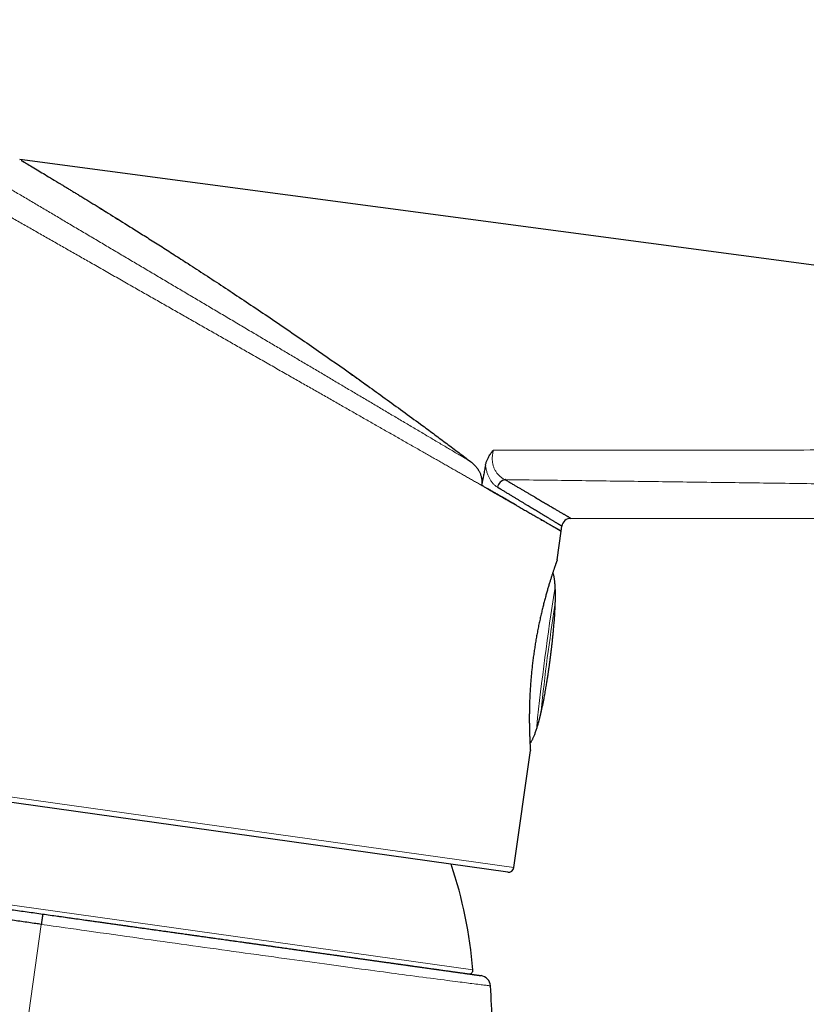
# Model space of a CAD drawing. Header units: millimetres. Extents: x 8 to 549, y 12 to 450.
# Tile 164 of 172: x 446 to 489, y 396 to 450. Entities that reach past the tile are written whole.
import ezdxf

# ---------------------------------------------------------------- set-up
doc = ezdxf.new("R2010")
doc.units = ezdxf.units.MM

msp = doc.modelspace()

# ---------------------------------------------------------------- linework, layer by layer
at = {"color": 7, "linetype": 'Continuous', "lineweight": 30}
for p, q in [((445.986, 442.483), (446.009, 442.469)), ((534.841, 430.645), (445.986, 442.483)), ((446.009, 442.469), (446.009, 442.47)), ((472.64, 424.914), (472.471, 425.014)), ((471.449, 424.557), (471.449, 424.556)), ((476.065, 422.901), (531.788, 422.925)), ((475.533, 422.201), (475.571, 422.471)), ((475.313, 420.632), (475.533, 422.201)), ((472.615, 403.592), (423.101, 410.551)), ((472.954, 403.847), (473.851, 410.235)), ((471.673, 397.393), (471.673, 397.393))]:
    msp.add_line(p, q, dxfattribs=at)
at = {"color": 252, "linetype": 'Continuous', "lineweight": 0}
for p, q in [((422.846, 410.89), (472.954, 403.847)), ((423.884, 404.843), (470.716, 398.261))]:
    msp.add_line(p, q, dxfattribs=at)
at = {"color": 252, "linetype": 'Continuous', "lineweight": 0, "flags": 128}
for points in [[(447.164, 400.75), (445.481, 388.76), (443.648, 375.712)], [(471.673, 397.393), (471.673, 397.393), (471.668, 397.393), (471.659, 397.394), (471.643, 397.396), (471.622, 397.399), (471.596, 397.402), (471.565, 397.406), (471.528, 397.411), (471.486, 397.416), (471.433, 397.423), (471.374, 397.43), (471.309, 397.438), (471.236, 397.447), (471.158, 397.457), (471.072, 397.468), (470.98, 397.48), (470.882, 397.492), (470.777, 397.505), (470.665, 397.52), (470.568, 397.532), (470.466, 397.545), (470.36, 397.558), (470.25, 397.572), (470.135, 397.587), (470.016, 397.602), (469.884, 397.619), (469.747, 397.637), (469.606, 397.655), (469.459, 397.674), (469.308, 397.694), (469.152, 397.714), (468.971, 397.737), (468.785, 397.762), (468.592, 397.787), (468.394, 397.812), (468.19, 397.839), (467.98, 397.867), (467.763, 397.895), (467.541, 397.925), (467.314, 397.955), (467.081, 397.985), (466.883, 398.012), (466.682, 398.038), (466.478, 398.066), (466.269, 398.093), (466.057, 398.122), (465.842, 398.151), (465.608, 398.182), (465.369, 398.214), (465.127, 398.247), (464.881, 398.28), (464.631, 398.314), (464.377, 398.348), (464.134, 398.381), (463.888, 398.414), (463.639, 398.448), (463.387, 398.482), (463.131, 398.517), (462.872, 398.553), (462.611, 398.588), (462.347, 398.624), (462.08, 398.661), (461.81, 398.698), (461.537, 398.735), (461.261, 398.773), (460.983, 398.812), (460.702, 398.85), (460.419, 398.889), (460.133, 398.929), (459.844, 398.969), (459.553, 399.009), (459.239, 399.053), (458.923, 399.097), (458.604, 399.141), (458.282, 399.186), (457.957, 399.231), (457.63, 399.276), (457.322, 399.319), (457.011, 399.363), (456.699, 399.406), (456.384, 399.45), (456.068, 399.495), (455.75, 399.539), (455.43, 399.584), (455.11, 399.629), (454.787, 399.674), (454.463, 399.72), (454.137, 399.765), (453.81, 399.811), (453.482, 399.857), (453.153, 399.904), (452.822, 399.95), (452.49, 399.997), (452.158, 400.044), (451.824, 400.091), (451.465, 400.142), (451.106, 400.192), (450.745, 400.243), (450.383, 400.294), (450.021, 400.346), (449.657, 400.397), (449.362, 400.439), (449.066, 400.481), (448.77, 400.523), (448.474, 400.564), (448.147, 400.611), (447.819, 400.657), (447.492, 400.704), (447.164, 400.75), (447.164, 400.75), (447.164, 400.75)]]:
    msp.add_lwpolyline(points, dxfattribs=at)
at = {"color": 7, "linetype": 'Continuous', "lineweight": 30}
for centre, radius, start, end in [((472.594, 424.467), 0.56, 102.7021, 166.3082), ((476.066, 422.401), 0.5, 90.0644, 171.9827), ((446.002, 396.193), 24.8, 4.7823, 18.4092), ((472.656, 403.889), 0.3, 262, 352), ((470.517, 398.244), 0.2, 262, 4.7823), ((471.074, 397.358), 0.6, 3.3279, 82.009)]:
    msp.add_arc(centre, radius, start, end, dxfattribs=at)
at = {"color": 252, "linetype": 'Continuous', "lineweight": 0}
for centre, radius, start, end in [((633.774, 394.41), 160.496, 171.17056, 173.86912), ((596.569, 399.291), 122.838, 171.16374, 173.87594)]:
    msp.add_arc(centre, radius, start, end, dxfattribs=at)
for points, knots in [([(429.876, 450.107), (429.876, 450.108), (429.875, 450.108), (429.879, 450.106), (429.888, 450.1), (429.904, 450.091), (429.927, 450.077), (429.955, 450.06), (429.99, 450.04), (430.031, 450.016), (430.078, 449.988), (430.131, 449.956), (430.191, 449.921), (430.256, 449.882), (430.326, 449.841), (430.4, 449.797), (430.48, 449.75), (430.566, 449.699), (430.657, 449.645), (430.754, 449.587), (430.857, 449.526), (430.965, 449.462), (431.079, 449.395), (431.199, 449.324), (431.326, 449.249), (431.46, 449.169), (431.599, 449.087), (431.744, 449.001), (431.894, 448.912), (432.051, 448.819), (432.213, 448.723), (432.38, 448.624), (432.553, 448.522), (432.728, 448.418), (432.906, 448.313), (433.085, 448.207), (433.269, 448.098), (433.458, 447.986), (433.651, 447.872), (433.85, 447.754), (434.052, 447.634), (434.26, 447.511), (434.471, 447.386), (434.689, 447.257), (434.912, 447.125), (435.142, 446.989), (435.376, 446.85), (435.614, 446.709), (435.856, 446.566), (436.103, 446.42), (436.354, 446.271), (436.61, 446.12), (436.868, 445.966), (437.117, 445.819), (437.355, 445.678), (437.581, 445.544), (437.81, 445.409), (438.041, 445.272), (438.275, 445.134), (438.511, 444.994), (438.749, 444.853), (438.989, 444.711), (439.231, 444.567), (439.476, 444.422), (439.723, 444.276), (439.971, 444.129), (440.222, 443.981), (440.474, 443.831), (440.728, 443.681), (440.985, 443.529), (441.243, 443.376), (441.508, 443.219), (441.781, 443.058), (442.06, 442.892), (442.342, 442.725), (442.625, 442.558), (442.91, 442.389), (443.198, 442.218), (443.489, 442.046), (443.782, 441.873), (444.077, 441.698), (444.373, 441.522), (444.671, 441.346), (444.97, 441.169), (445.27, 440.991), (445.572, 440.813), (445.874, 440.633), (446.178, 440.453), (446.483, 440.273), (446.789, 440.092), (447.096, 439.91), (447.404, 439.728), (447.712, 439.545), (448.022, 439.362), (448.332, 439.178), (448.65, 438.99), (448.975, 438.797), (449.307, 438.6), (449.64, 438.403), (449.974, 438.206), (450.309, 438.008), (450.642, 437.81), (450.975, 437.613), (451.307, 437.416), (451.64, 437.219), (451.973, 437.022), (452.306, 436.825), (452.639, 436.628), (452.971, 436.431), (453.304, 436.234), (453.636, 436.037), (453.969, 435.84), (454.301, 435.643), (454.633, 435.447), (454.964, 435.251), (455.295, 435.055), (455.625, 434.859), (455.955, 434.664), (456.285, 434.469), (456.621, 434.27), (456.964, 434.067), (457.313, 433.86), (457.662, 433.654), (458.009, 433.448), (458.356, 433.242), (458.695, 433.042), (459.026, 432.846), (459.35, 432.654), (459.672, 432.463), (459.993, 432.273), (460.313, 432.084), (460.631, 431.895), (460.948, 431.708), (461.262, 431.522), (461.575, 431.336), (461.886, 431.152), (462.196, 430.969), (462.504, 430.787), (462.809, 430.606), (463.112, 430.426), (463.413, 430.248), (463.712, 430.071), (464.009, 429.895), (464.311, 429.716), (464.618, 429.535), (464.929, 429.35), (465.237, 429.168), (465.543, 428.987), (465.846, 428.808), (466.148, 428.628), (466.451, 428.449), (466.753, 428.271), (467.051, 428.094), (467.345, 427.92), (467.637, 427.747), (467.924, 427.577), (468.207, 427.409), (468.488, 427.243), (468.766, 427.078), (469.041, 426.916), (469.311, 426.755), (469.577, 426.598), (469.838, 426.443), (470.095, 426.292), (470.346, 426.143), (470.509, 426.046), (470.591, 425.998)], [0, 0, 0, 0, 0.001523, 0.007087, 0.013382, 0.019677, 0.025973, 0.032269, 0.038563, 0.044908, 0.051254, 0.057601, 0.063947, 0.070292, 0.076392, 0.082493, 0.088595, 0.094696, 0.100796, 0.106941, 0.113087, 0.119234, 0.12538, 0.131525, 0.137855, 0.144187, 0.15052, 0.156852, 0.163182, 0.169561, 0.17594, 0.18232, 0.1887, 0.195078, 0.201178, 0.207279, 0.21338, 0.219481, 0.225581, 0.23172, 0.237861, 0.244002, 0.250142, 0.256282, 0.262584, 0.268888, 0.275192, 0.281496, 0.287799, 0.294142, 0.300487, 0.306832, 0.313176, 0.31952, 0.324861, 0.330203, 0.335544, 0.340893, 0.346243, 0.351593, 0.356934, 0.362276, 0.367617, 0.372966, 0.378316, 0.383665, 0.389006, 0.394347, 0.399689, 0.405037, 0.410387, 0.415736, 0.421413, 0.427091, 0.432768, 0.438455, 0.444141, 0.449828, 0.455575, 0.461322, 0.467069, 0.472825, 0.478582, 0.484338, 0.490085, 0.495832, 0.501579, 0.507335, 0.513092, 0.518847, 0.524594, 0.530342, 0.536089, 0.541844, 0.5476, 0.553356, 0.559477, 0.565598, 0.571718, 0.577849, 0.583981, 0.590112, 0.596181, 0.60225, 0.608319, 0.614398, 0.620477, 0.626556, 0.632625, 0.638694, 0.644763, 0.650842, 0.656921, 0.663, 0.669069, 0.675138, 0.681207, 0.687286, 0.693365, 0.699444, 0.705939, 0.712434, 0.718929, 0.725436, 0.731944, 0.738451, 0.744593, 0.750734, 0.756876, 0.763028, 0.76918, 0.775332, 0.781474, 0.787615, 0.793757, 0.799909, 0.806062, 0.812215, 0.818356, 0.824498, 0.830639, 0.836792, 0.842945, 0.849098, 0.855715, 0.862333, 0.86895, 0.875582, 0.882215, 0.888847, 0.895695, 0.902544, 0.909392, 0.91624, 0.923119, 0.929999, 0.936879, 0.943758, 0.95077, 0.957783, 0.964795, 0.971807, 0.978855, 0.985903, 0.992952, 1, 1, 1, 1]), ([(472.13, 424.166), (472.073, 424.198), (471.954, 424.266), (471.768, 424.371), (471.574, 424.482), (471.374, 424.596), (471.171, 424.712), (470.963, 424.83), (470.75, 424.951), (470.533, 425.075), (470.312, 425.201), (470.086, 425.33), (469.857, 425.46), (469.623, 425.593), (469.387, 425.728), (469.149, 425.863), (468.91, 426), (468.666, 426.139), (468.419, 426.279), (468.169, 426.422), (467.907, 426.571), (467.634, 426.726), (467.349, 426.889), (467.06, 427.053), (466.767, 427.22), (466.471, 427.389), (466.176, 427.557), (465.882, 427.724), (465.589, 427.891), (465.294, 428.059), (464.995, 428.229), (464.694, 428.401), (464.39, 428.574), (464.084, 428.748), (463.775, 428.924), (463.464, 429.101), (463.15, 429.28), (462.834, 429.46), (462.516, 429.641), (462.195, 429.824), (461.873, 430.007), (461.549, 430.192), (461.222, 430.378), (460.894, 430.565), (460.555, 430.758), (460.205, 430.957), (459.845, 431.163), (459.483, 431.369), (459.118, 431.576), (458.752, 431.785), (458.395, 431.988), (458.047, 432.186), (457.709, 432.379), (457.37, 432.572), (457.029, 432.766), (456.688, 432.961), (456.345, 433.156), (456.002, 433.351), (455.659, 433.547), (455.314, 433.743), (454.969, 433.939), (454.623, 434.137), (454.276, 434.334), (453.929, 434.531), (453.583, 434.729), (453.235, 434.927), (452.887, 435.125), (452.539, 435.323), (452.183, 435.526), (451.818, 435.734), (451.445, 435.946), (451.072, 436.158), (450.699, 436.371), (450.326, 436.583), (449.968, 436.787), (449.625, 436.982), (449.297, 437.169), (448.969, 437.356), (448.642, 437.542), (448.315, 437.729), (447.988, 437.915), (447.663, 438.1), (447.338, 438.285), (447.014, 438.469), (446.69, 438.654), (446.368, 438.837), (446.046, 439.02), (445.726, 439.203), (445.406, 439.385), (445.088, 439.566), (444.771, 439.747), (444.455, 439.927), (444.133, 440.11), (443.806, 440.296), (443.475, 440.485), (443.144, 440.673), (442.816, 440.86), (442.489, 441.046), (442.177, 441.223), (441.881, 441.392), (441.6, 441.552), (441.321, 441.711), (441.043, 441.869), (440.767, 442.026), (440.493, 442.183), (440.22, 442.338), (439.949, 442.492), (439.681, 442.645), (439.413, 442.797), (439.148, 442.948), (438.885, 443.098), (438.624, 443.247), (438.365, 443.394), (438.109, 443.54), (437.854, 443.685), (437.602, 443.829), (437.346, 443.974), (437.089, 444.121), (436.829, 444.269), (436.572, 444.415), (436.317, 444.56), (436.066, 444.703), (435.81, 444.849), (435.552, 444.996), (435.291, 445.144), (435.034, 445.291), (434.78, 445.435), (434.53, 445.578), (434.283, 445.718), (434.039, 445.857), (433.799, 445.994), (433.564, 446.128), (433.331, 446.26), (433.1, 446.392), (432.872, 446.522), (432.648, 446.649), (432.43, 446.773), (432.215, 446.896), (432.005, 447.015), (431.799, 447.132), (431.599, 447.246), (431.404, 447.358), (431.216, 447.465), (431.035, 447.567), (430.862, 447.666), (430.693, 447.762), (430.53, 447.855), (430.372, 447.945), (430.218, 448.033), (430.07, 448.117), (429.926, 448.199), (429.789, 448.277), (429.655, 448.353), (429.526, 448.426), (429.402, 448.497), (429.284, 448.565), (429.171, 448.628), (429.065, 448.689), (428.965, 448.746), (428.87, 448.8), (428.782, 448.85), (428.7, 448.897), (428.625, 448.94), (428.556, 448.979), (428.495, 449.014), (428.439, 449.046), (428.39, 449.074), (428.347, 449.098), (428.31, 449.119), (428.28, 449.136), (428.256, 449.149), (428.239, 449.159), (428.229, 449.165), (428.225, 449.167), (428.226, 449.167), (428.226, 449.167)], [0, 0, 0, 0, 0.005214, 0.010884, 0.016555, 0.022225, 0.027907, 0.03359, 0.039273, 0.044991, 0.05071, 0.056429, 0.06216, 0.067891, 0.073622, 0.079243, 0.084865, 0.090487, 0.096119, 0.101752, 0.107384, 0.113548, 0.119712, 0.125876, 0.132054, 0.138232, 0.14441, 0.150311, 0.156212, 0.162112, 0.168025, 0.173937, 0.179849, 0.18575, 0.191651, 0.197551, 0.203463, 0.209375, 0.215287, 0.221187, 0.227088, 0.232989, 0.2389, 0.244812, 0.250723, 0.2571, 0.263478, 0.269855, 0.276245, 0.282636, 0.289026, 0.294854, 0.300683, 0.306511, 0.312349, 0.318187, 0.324025, 0.329853, 0.335682, 0.34151, 0.347348, 0.353186, 0.359024, 0.364852, 0.37068, 0.376508, 0.382346, 0.388184, 0.394022, 0.400267, 0.406512, 0.412757, 0.419014, 0.425272, 0.431529, 0.437052, 0.442575, 0.448098, 0.453629, 0.459161, 0.464692, 0.470215, 0.475738, 0.481261, 0.486792, 0.492324, 0.497856, 0.503379, 0.508902, 0.514425, 0.519956, 0.525488, 0.53102, 0.536899, 0.542778, 0.548657, 0.554547, 0.560437, 0.566327, 0.571468, 0.576609, 0.58175, 0.586898, 0.592047, 0.597195, 0.602336, 0.607477, 0.612618, 0.617767, 0.622916, 0.628064, 0.633205, 0.638347, 0.643488, 0.648636, 0.653785, 0.658934, 0.66439, 0.669845, 0.675301, 0.680765, 0.686231, 0.691696, 0.697579, 0.703464, 0.709349, 0.715234, 0.721117, 0.727036, 0.732956, 0.738877, 0.744797, 0.750716, 0.756786, 0.762857, 0.768928, 0.774999, 0.781069, 0.78718, 0.793293, 0.799406, 0.805519, 0.81163, 0.817524, 0.823418, 0.829313, 0.835208, 0.841102, 0.847036, 0.852971, 0.858906, 0.864842, 0.870776, 0.876883, 0.882991, 0.8891, 0.895209, 0.901316, 0.90747, 0.913626, 0.919783, 0.925939, 0.932094, 0.938174, 0.944257, 0.950339, 0.956421, 0.962502, 0.968631, 0.974762, 0.980893, 0.987024, 0.993153, 0.999097, 1, 1, 1, 1]), ([(471.844, 426.63), (471.838, 426.608), (471.825, 426.564), (471.808, 426.497), (471.793, 426.422), (471.78, 426.339), (471.772, 426.248), (471.77, 426.157), (471.772, 426.077), (471.779, 426), (471.79, 425.927), (471.806, 425.848), (471.826, 425.771), (471.85, 425.698), (471.879, 425.623), (471.915, 425.547), (471.957, 425.472), (472.003, 425.402), (472.053, 425.336), (472.105, 425.276), (472.161, 425.22), (472.22, 425.168), (472.28, 425.122), (472.342, 425.08), (472.406, 425.044), (472.449, 425.024), (472.471, 425.014)], [0, 0, 0, 0, 0.030556, 0.061139, 0.091692, 0.1322, 0.172864, 0.213524, 0.254029, 0.281753, 0.320032, 0.358463, 0.396969, 0.435447, 0.473766, 0.520404, 0.567195, 0.614074, 0.660935, 0.707631, 0.756233, 0.804954, 0.853758, 0.902585, 0.951362, 1, 1, 1, 1]), ([(471.844, 426.63), (473.077, 426.628), (475.542, 426.625), (479.24, 426.623), (482.938, 426.624), (486.349, 426.626), (489.474, 426.631), (492.313, 426.636), (495.152, 426.642), (497.99, 426.65), (500.829, 426.658), (503.667, 426.667), (506.505, 426.677), (509.238, 426.686), (511.866, 426.695), (514.389, 426.704), (516.702, 426.711), (518.804, 426.716), (520.696, 426.721), (522.587, 426.724), (524.477, 426.726), (526.368, 426.728), (528.258, 426.727), (530.148, 426.726), (531.408, 426.723), (532.037, 426.722)], [0, 0, 0, 0, 0.061369, 0.122737, 0.184106, 0.245475, 0.292605, 0.339735, 0.386865, 0.433995, 0.481128, 0.528261, 0.575394, 0.622527, 0.664461, 0.706396, 0.74833, 0.779783, 0.811236, 0.842686, 0.874135, 0.905601, 0.937068, 0.968534, 1, 1, 1, 1]), ([(472.05, 424.6), (472.029, 424.613), (471.988, 424.64), (471.927, 424.688), (471.867, 424.742), (471.809, 424.804), (471.752, 424.872), (471.702, 424.943), (471.657, 425.014), (471.617, 425.085), (471.58, 425.16), (471.544, 425.24), (471.512, 425.325), (471.482, 425.414), (471.457, 425.505), (471.435, 425.6), (471.416, 425.698), (471.407, 425.766), (471.402, 425.8)], [0, 0, 0, 0, 0.0690555, 0.1381563, 0.2072071, 0.2781638, 0.3491769, 0.420125, 0.477517, 0.5349448, 0.5923315, 0.6512775, 0.7102701, 0.7692087, 0.8264516, 0.8836926, 0.9418472, 1, 1, 1, 1]), ([(531.941, 424.131), (531.312, 424.143), (530.053, 424.167), (528.166, 424.202), (526.277, 424.236), (524.388, 424.269), (522.499, 424.302), (520.61, 424.334), (518.72, 424.365), (516.62, 424.399), (514.309, 424.435), (511.788, 424.474), (509.161, 424.513), (506.43, 424.553), (503.593, 424.594), (500.757, 424.634), (497.605, 424.678), (494.138, 424.726), (490.355, 424.777), (486.658, 424.827), (483.047, 424.875), (479.521, 424.921), (475.996, 424.967), (473.646, 424.998), (472.471, 425.014)], [0, 0, 0, 0, 0.0317921, 0.0635843, 0.0953766, 0.1271687, 0.1589637, 0.1907587, 0.2225471, 0.2543355, 0.2967434, 0.3391513, 0.3815592, 0.4292432, 0.4769272, 0.5246113, 0.5722953, 0.6358759, 0.6994566, 0.7630372, 0.8222778, 0.8815184, 0.9407592, 1, 1, 1, 1]), ([(475.18, 419.045), (475.181, 419.048), (475.182, 419.054), (475.185, 419.057), (475.188, 419.055), (475.19, 419.046), (475.193, 419.032), (475.196, 419.013), (475.198, 418.989), (475.201, 418.96), (475.203, 418.927), (475.205, 418.889), (475.207, 418.847), (475.208, 418.803), (475.209, 418.755), (475.21, 418.706), (475.21, 418.655), (475.21, 418.604), (475.21, 418.552), (475.209, 418.501), (475.208, 418.452), (475.206, 418.404), (475.204, 418.359), (475.203, 418.318), (475.2, 418.28), (475.198, 418.246), (475.196, 418.216), (475.194, 418.192), (475.192, 418.173), (475.19, 418.164), (475.189, 418.16)], [0, 0, 0, 0, 0.035265, 0.070644, 0.10591, 0.141164, 0.17653, 0.211786, 0.247274, 0.282873, 0.318362, 0.354271, 0.390294, 0.426204, 0.462397, 0.498706, 0.534899, 0.571132, 0.607481, 0.643713, 0.679784, 0.715971, 0.752041, 0.78786, 0.823795, 0.859613, 0.895195, 0.930891, 0.966473, 1, 1, 1, 1]), ([(474.433, 412.395), (474.432, 412.391), (474.431, 412.381), (474.428, 412.359), (474.424, 412.334), (474.418, 412.303), (474.411, 412.269), (474.403, 412.231), (474.394, 412.189), (474.384, 412.145), (474.374, 412.099), (474.362, 412.051), (474.35, 412.002), (474.337, 411.953), (474.324, 411.904), (474.311, 411.855), (474.298, 411.808), (474.285, 411.763), (474.272, 411.721), (474.259, 411.682), (474.248, 411.646), (474.237, 411.615), (474.227, 411.589), (474.218, 411.567), (474.21, 411.551), (474.204, 411.54), (474.2, 411.534), (474.197, 411.534), (474.196, 411.539), (474.196, 411.547), (474.196, 411.551)], [0, 0, 0, 0, 0.035427, 0.070967, 0.106394, 0.141817, 0.177353, 0.212776, 0.248284, 0.283905, 0.319414, 0.35513, 0.390959, 0.426677, 0.462647, 0.49873, 0.534701, 0.570884, 0.607181, 0.643364, 0.679605, 0.715963, 0.752203, 0.788259, 0.824431, 0.860485, 0.896144, 0.931918, 0.967576, 1, 1, 1, 1])]:
    msp.add_open_spline(points, degree=3, knots=knots, dxfattribs=at)
at = {"color": 7, "linetype": 'Continuous', "lineweight": 30}
for points, knots in [([(446.067, 442.434), (446.078, 442.428), (446.119, 442.403), (446.284, 442.304), (446.562, 442.138), (446.903, 441.933), (447.275, 441.71), (447.661, 441.478), (447.996, 441.276), (448.254, 441.12), (448.417, 441.022), (448.585, 440.92), (448.759, 440.814), (448.939, 440.705), (449.124, 440.592), (449.538, 440.34), (450.217, 439.923), (451.207, 439.311), (452.019, 438.804), (452.61, 438.432), (452.953, 438.215), (453.304, 437.993), (453.662, 437.766), (454.028, 437.532), (454.402, 437.293), (454.784, 437.048), (455.353, 436.68), (456.12, 436.182), (457.093, 435.544), (458.096, 434.88), (459.127, 434.19), (460.187, 433.473), (461.244, 432.75), (462.567, 431.835), (464.162, 430.716), (466.062, 429.357), (467.339, 428.421), (467.984, 427.948)], [0, 0, 0, 0, 0.010698, 0.04027, 0.070155, 0.100733, 0.124233, 0.148454, 0.173518, 0.182169, 0.190932, 0.199812, 0.208811, 0.217934, 0.227183, 0.236563, 0.278947, 0.323453, 0.370287, 0.384558, 0.399051, 0.413768, 0.428715, 0.443895, 0.45931, 0.474964, 0.49086, 0.529107, 0.568245, 0.608309, 0.64933, 0.691338, 0.734362, 0.774784, 0.848077, 0.923117, 1, 1, 1, 1]), ([(446.102, 442.413), (446.102, 442.413), (446.136, 442.393), (446.287, 442.302), (446.561, 442.138), (446.903, 441.933), (447.275, 441.71), (447.661, 441.478), (447.996, 441.276), (448.254, 441.12), (448.417, 441.022), (448.585, 440.92), (448.759, 440.814), (448.939, 440.705), (449.124, 440.592), (449.291, 440.49), (449.401, 440.422), (449.446, 440.395)], [0, 0, 0, 0, 0.002314, 0.129443, 0.257917, 0.389368, 0.490395, 0.594517, 0.702265, 0.739456, 0.777129, 0.815302, 0.85399, 0.893208, 0.932972, 0.973293, 1, 1, 1, 1]), ([(450.082, 440.005), (450.125, 439.979), (450.479, 439.762), (451.21, 439.308), (452.018, 438.804), (452.61, 438.432), (452.953, 438.215), (453.304, 437.993), (453.662, 437.766), (454.028, 437.532), (454.402, 437.293), (454.784, 437.048), (455.353, 436.68), (456.12, 436.182), (457.093, 435.544), (458.096, 434.88), (459.127, 434.19), (460.187, 433.473), (461.245, 432.75), (462.567, 431.834), (463.795, 430.976), (464.678, 430.342), (464.944, 430.152)], [0, 0, 0, 0, 0.009884, 0.083249, 0.16045, 0.183975, 0.207864, 0.232125, 0.256764, 0.281786, 0.307196, 0.333, 0.359204, 0.42225, 0.486766, 0.552807, 0.620426, 0.689673, 0.760593, 0.827226, 0.948042, 1, 1, 1, 1]), ([(467.984, 427.948), (468.093, 427.867), (468.311, 427.706), (468.638, 427.464), (468.964, 427.221), (469.29, 426.978), (469.616, 426.734), (469.941, 426.489), (470.266, 426.244), (470.483, 426.08), (470.591, 425.998)], [0, 0, 0, 0, 0.124958, 0.249916, 0.374891, 0.499867, 0.624892, 0.749917, 0.874959, 1, 1, 1, 1]), ([(467.984, 427.948), (468.093, 427.867), (468.311, 427.706), (468.638, 427.464), (468.964, 427.221), (469.29, 426.978), (469.616, 426.734), (469.941, 426.489), (470.266, 426.244), (470.483, 426.08), (470.591, 425.998)], [0, 0, 0, 0, 0.124958, 0.249916, 0.374891, 0.499867, 0.624892, 0.749917, 0.874959, 1, 1, 1, 1]), ([(471.402, 425.8), (471.408, 425.827), (471.42, 425.881), (471.443, 425.96), (471.47, 426.039), (471.502, 426.116), (471.539, 426.193), (471.583, 426.275), (471.636, 426.361), (471.699, 426.452), (471.766, 426.539), (471.816, 426.598), (471.843, 426.628), (471.844, 426.63)], [0, 0, 0, 0, 0.0866388, 0.1733489, 0.2599966, 0.3489709, 0.4380097, 0.5269958, 0.6423814, 0.7577779, 0.8744946, 0.9912222, 1, 1, 1, 1]), ([(470.591, 425.998), (470.618, 425.977), (470.671, 425.935), (470.747, 425.866), (470.819, 425.794), (470.887, 425.717), (470.949, 425.637), (471.003, 425.557), (471.05, 425.478), (471.089, 425.401), (471.123, 425.322), (471.152, 425.241), (471.176, 425.156), (471.193, 425.069), (471.204, 424.979), (471.208, 424.889), (471.204, 424.812), (471.197, 424.751), (471.191, 424.719), (471.188, 424.703)], [0, 0, 0, 0, 0.067735, 0.13573, 0.203824, 0.271877, 0.339779, 0.407451, 0.464762, 0.522259, 0.57979, 0.637232, 0.694497, 0.754712, 0.815128, 0.875516, 0.93569, 0.967845, 1, 1, 1, 1]), ([(470.591, 425.998), (470.618, 425.977), (470.671, 425.935), (470.747, 425.866), (470.819, 425.794), (470.887, 425.717), (470.949, 425.637), (471.003, 425.557), (471.05, 425.478), (471.089, 425.401), (471.123, 425.322), (471.152, 425.241), (471.176, 425.156), (471.193, 425.069), (471.204, 424.979), (471.208, 424.889), (471.204, 424.812), (471.197, 424.751), (471.191, 424.719), (471.188, 424.703)], [0, 0, 0, 0, 0.067735, 0.13573, 0.203824, 0.271877, 0.339779, 0.407451, 0.464762, 0.522259, 0.57979, 0.637232, 0.694497, 0.754712, 0.815128, 0.875516, 0.93569, 0.967845, 1, 1, 1, 1]), ([(471.402, 425.8), (471.384, 425.708), (471.348, 425.526), (471.277, 425.16), (471.224, 424.886), (471.188, 424.703)], [0, 0, 0, 0, 0.249996, 0.499996, 1, 1, 1, 1]), ([(472.471, 425.014), (472.527, 424.981), (472.639, 424.915), (472.802, 424.819), (472.962, 424.725), (473.119, 424.633), (473.272, 424.544), (473.421, 424.456), (473.567, 424.37), (473.71, 424.286), (473.849, 424.205), (473.984, 424.125), (474.115, 424.048), (474.239, 423.975), (474.356, 423.907), (474.466, 423.842), (474.574, 423.778), (474.677, 423.717), (474.778, 423.659), (474.874, 423.602), (474.967, 423.547), (475.057, 423.495), (475.142, 423.444), (475.224, 423.396), (475.303, 423.35), (475.377, 423.306), (475.448, 423.264), (475.515, 423.225), (475.578, 423.188), (475.638, 423.153), (475.694, 423.12), (475.747, 423.089), (475.797, 423.059), (475.844, 423.032), (475.886, 423.007), (475.924, 422.984), (475.958, 422.965), (475.986, 422.948), (476.01, 422.934), (476.03, 422.922), (476.045, 422.913), (476.056, 422.907), (476.063, 422.903), (476.066, 422.901), (476.066, 422.901), (476.065, 422.901)], [0, 0, 0, 0, 0.024461, 0.048924, 0.073385, 0.09789, 0.122396, 0.1469, 0.171539, 0.19618, 0.220819, 0.245504, 0.27019, 0.294875, 0.317743, 0.340612, 0.36348, 0.386386, 0.409292, 0.432198, 0.455066, 0.477935, 0.500803, 0.52371, 0.546618, 0.569524, 0.592392, 0.615261, 0.63813, 0.661037, 0.683946, 0.706853, 0.731342, 0.755831, 0.78032, 0.804857, 0.829396, 0.853934, 0.877357, 0.900782, 0.924205, 0.947672, 0.97114, 0.994606, 1, 1, 1, 1]), ([(471.449, 424.557), (471.406, 424.581), (471.32, 424.63), (471.232, 424.679), (471.188, 424.703)], [0, 0, 0, 0, 0.499978, 1, 1, 1, 1]), ([(471.449, 424.557), (471.406, 424.581), (471.32, 424.63), (471.232, 424.679), (471.188, 424.703)], [0, 0, 0, 0, 0.499978, 1, 1, 1, 1]), ([(471.449, 424.557), (471.525, 424.514), (471.677, 424.427), (471.898, 424.301), (472.114, 424.177), (472.323, 424.056), (472.527, 423.938), (472.725, 423.824), (472.918, 423.712), (473.041, 423.641), (473.103, 423.606)], [0, 0, 0, 0, 0.124608, 0.249216, 0.373977, 0.498737, 0.62397, 0.749203, 0.874602, 1, 1, 1, 1]), ([(472.13, 424.166), (472.075, 424.197), (471.966, 424.26), (471.797, 424.357), (471.625, 424.455), (471.508, 424.523), (471.449, 424.556)], [0, 0, 0, 0, 0.2498827, 0.4998124, 0.7498829, 1, 1, 1, 1]), ([(472.05, 424.6), (472.103, 424.568), (472.157, 424.535), (472.209, 424.503), (472.211, 424.503)], [0, 0, 0, 0, 0.972387, 1, 1, 1, 1]), ([(475.571, 422.471), (475.57, 422.471), (475.57, 422.471), (475.564, 422.475), (475.554, 422.481), (475.538, 422.49), (475.518, 422.503), (475.494, 422.517), (475.467, 422.534), (475.437, 422.552), (475.403, 422.572), (475.365, 422.595), (475.323, 422.62), (475.278, 422.648), (475.228, 422.678), (475.176, 422.71), (475.119, 422.744), (475.058, 422.78), (474.994, 422.819), (474.926, 422.86), (474.855, 422.903), (474.78, 422.949), (474.701, 422.996), (474.619, 423.046), (474.533, 423.098), (474.441, 423.153), (474.344, 423.212), (474.24, 423.275), (474.132, 423.34), (474.02, 423.408), (473.904, 423.478), (473.784, 423.551), (473.661, 423.625), (473.534, 423.702), (473.403, 423.781), (473.268, 423.863), (473.129, 423.947), (472.986, 424.033), (472.84, 424.122), (472.689, 424.213), (472.535, 424.306), (472.377, 424.402), (472.216, 424.5), (472.105, 424.567), (472.05, 424.6)], [0, 0, 0, 0, 0.019812, 0.045016, 0.070219, 0.095475, 0.120733, 0.145989, 0.16885, 0.191711, 0.214572, 0.237472, 0.260374, 0.283274, 0.306134, 0.328996, 0.351857, 0.374757, 0.397657, 0.420557, 0.443418, 0.466279, 0.48914, 0.512039, 0.534939, 0.557837, 0.58233, 0.606824, 0.631316, 0.655855, 0.680395, 0.704933, 0.72941, 0.753889, 0.778366, 0.802888, 0.827411, 0.851933, 0.876588, 0.901245, 0.9259, 0.9506, 0.9753, 1, 1, 1, 1]), ([(473.103, 423.606), (473.065, 423.627), (472.99, 423.671), (472.874, 423.737), (472.756, 423.805), (472.636, 423.875), (472.513, 423.945), (472.387, 424.018), (472.26, 424.091), (472.173, 424.141), (472.13, 424.166)], [0, 0, 0, 0, 0.124845, 0.24969, 0.374597, 0.499504, 0.624597, 0.74969, 0.874845, 1, 1, 1, 1]), ([(473.103, 423.606), (473.146, 423.581), (473.231, 423.531), (473.356, 423.46), (473.477, 423.39), (473.596, 423.321), (473.711, 423.255), (473.823, 423.19), (473.932, 423.127), (474.037, 423.066), (474.139, 423.007), (474.238, 422.95), (474.334, 422.895), (474.395, 422.86), (474.425, 422.842)], [0, 0, 0, 0, 0.083009, 0.166022, 0.249031, 0.332167, 0.415307, 0.498443, 0.581968, 0.665497, 0.749022, 0.83268, 0.916342, 1, 1, 1, 1]), ([(475.533, 422.201), (475.532, 422.201), (475.531, 422.202), (475.523, 422.206), (475.514, 422.212), (475.5, 422.22), (475.484, 422.229), (475.464, 422.241), (475.44, 422.255), (475.413, 422.27), (475.383, 422.288), (475.35, 422.307), (475.309, 422.331), (475.286, 422.344), (475.213, 422.386), (475.228, 422.378), (475.228, 422.377), (475.229, 422.377), (475.229, 422.377), (475.229, 422.377), (475.244, 422.368), (475.17, 422.411), (475.137, 422.43), (475.079, 422.464), (475.024, 422.496), (474.964, 422.53), (474.9, 422.567), (474.831, 422.607), (474.757, 422.65), (474.68, 422.695), (474.598, 422.742), (474.514, 422.791), (474.455, 422.825), (474.425, 422.842)], [0, 0, 0, 0, 0.056163, 0.094748, 0.133335, 0.17192, 0.210563, 0.249207, 0.28785, 0.326667, 0.365486, 0.404303, 0.443178, 0.482055, 0.52093, 0.521059, 0.521499, 0.521628, 0.521757, 0.522196, 0.522325, 0.56091, 0.599497, 0.638082, 0.676723, 0.715367, 0.754008, 0.794973, 0.835939, 0.876904, 0.917935, 0.958969, 1, 1, 1, 1]), ([(474.425, 422.842), (474.464, 422.82), (474.531, 422.781), (474.62, 422.73), (474.695, 422.686), (474.768, 422.644), (474.837, 422.604), (474.904, 422.566), (474.967, 422.529), (475.027, 422.495), (475.084, 422.462), (475.136, 422.432), (475.19, 422.4), (475.221, 422.383), (475.291, 422.342), (475.276, 422.35), (475.276, 422.351), (475.276, 422.351), (475.276, 422.351), (475.275, 422.351), (475.261, 422.359), (475.328, 422.32), (475.349, 422.308), (475.386, 422.287), (475.415, 422.27), (475.442, 422.254), (475.466, 422.24), (475.486, 422.228), (475.503, 422.218), (475.516, 422.211), (475.526, 422.205), (475.532, 422.201), (475.533, 422.201), (475.533, 422.201)], [0, 0, 0, 0, 0.053942, 0.092623, 0.131306, 0.169987, 0.208725, 0.247464, 0.286202, 0.325111, 0.364021, 0.40293, 0.441897, 0.480865, 0.519832, 0.519959, 0.52039, 0.520516, 0.520643, 0.521074, 0.5212, 0.559882, 0.598565, 0.637246, 0.675985, 0.714726, 0.753465, 0.794519, 0.835574, 0.876628, 0.917751, 0.958877, 1, 1, 1, 1]), ([(475.313, 420.632), (475.312, 420.632), (475.312, 420.631), (475.31, 420.625), (475.307, 420.616), (475.302, 420.603), (475.296, 420.586), (475.288, 420.565), (475.28, 420.54), (475.269, 420.511), (475.258, 420.478), (475.245, 420.441), (475.23, 420.4), (475.215, 420.356), (475.199, 420.308), (475.181, 420.258), (475.163, 420.204), (475.143, 420.147), (475.123, 420.086), (475.101, 420.021), (475.079, 419.952), (475.055, 419.88), (475.03, 419.803), (475.004, 419.724), (474.978, 419.64), (474.951, 419.554), (474.923, 419.466), (474.896, 419.375), (474.867, 419.282), (474.838, 419.185), (474.809, 419.085), (474.779, 418.981), (474.748, 418.874), (474.717, 418.764), (474.686, 418.65), (474.654, 418.534), (474.623, 418.415), (474.591, 418.294), (474.56, 418.173), (474.529, 418.05), (474.498, 417.924), (474.468, 417.797), (474.437, 417.667), (474.407, 417.535), (474.377, 417.399), (474.347, 417.262), (474.317, 417.122), (474.288, 416.98), (474.26, 416.836), (474.232, 416.694), (474.206, 416.553), (474.18, 416.414), (474.156, 416.273), (474.132, 416.131), (474.108, 415.989), (474.086, 415.844), (474.064, 415.699), (474.042, 415.552), (474.022, 415.404), (474.002, 415.256), (473.983, 415.108), (473.966, 414.962), (473.949, 414.82), (473.934, 414.68), (473.92, 414.54), (473.906, 414.401), (473.893, 414.262), (473.881, 414.123), (473.87, 413.984), (473.86, 413.846), (473.85, 413.708), (473.841, 413.571), (473.833, 413.435), (473.826, 413.302), (473.82, 413.172), (473.814, 413.045), (473.81, 412.919), (473.805, 412.795), (473.802, 412.672), (473.799, 412.551), (473.797, 412.432), (473.795, 412.313), (473.794, 412.197), (473.793, 412.083), (473.793, 411.972), (473.794, 411.864), (473.794, 411.759), (473.795, 411.658), (473.797, 411.559), (473.799, 411.463), (473.801, 411.371), (473.803, 411.28), (473.805, 411.192), (473.808, 411.108), (473.811, 411.026), (473.814, 410.948), (473.817, 410.873), (473.82, 410.804), (473.823, 410.738), (473.826, 410.677), (473.829, 410.62), (473.832, 410.566), (473.834, 410.516), (473.837, 410.47), (473.839, 410.428), (473.842, 410.389), (473.844, 410.354), (473.846, 410.324), (473.847, 410.298), (473.849, 410.277), (473.85, 410.26), (473.85, 410.248), (473.851, 410.239), (473.851, 410.235), (473.851, 410.235), (473.851, 410.235)], [0, 0, 0, 0, 0.008661, 0.017323, 0.025984, 0.034705, 0.043429, 0.052151, 0.061065, 0.06998, 0.078894, 0.087874, 0.096856, 0.105836, 0.114496, 0.123158, 0.131819, 0.140538, 0.14926, 0.157979, 0.166884, 0.17579, 0.184695, 0.193663, 0.202633, 0.211601, 0.220373, 0.229148, 0.237921, 0.246753, 0.255588, 0.26442, 0.273441, 0.282464, 0.291485, 0.300571, 0.309659, 0.318745, 0.327597, 0.336451, 0.345304, 0.354219, 0.363135, 0.37205, 0.381165, 0.390281, 0.399395, 0.408579, 0.417765, 0.426949, 0.435675, 0.444403, 0.453129, 0.461917, 0.470707, 0.479495, 0.488481, 0.497469, 0.506455, 0.515509, 0.524566, 0.53362, 0.54221, 0.550802, 0.559391, 0.568041, 0.576691, 0.585341, 0.594175, 0.603012, 0.611847, 0.620745, 0.629646, 0.638544, 0.6472, 0.655858, 0.664514, 0.673229, 0.681945, 0.69066, 0.699557, 0.708455, 0.717353, 0.726312, 0.735273, 0.744233, 0.753053, 0.761875, 0.770695, 0.779577, 0.788459, 0.79734, 0.806414, 0.815489, 0.824562, 0.833702, 0.842844, 0.851985, 0.860814, 0.869646, 0.878475, 0.887368, 0.896262, 0.905154, 0.914247, 0.923342, 0.932435, 0.941598, 0.950763, 0.959926, 0.968598, 0.977272, 0.985944, 0.994678, 1, 1, 1, 1]), ([(474.939, 415.248), (474.941, 415.264), (474.944, 415.287), (474.949, 415.321), (474.953, 415.352), (474.958, 415.391), (474.964, 415.438), (474.972, 415.5), (474.981, 415.579), (474.992, 415.67), (475.004, 415.764), (475.014, 415.855), (475.025, 415.943), (475.035, 416.033), (475.045, 416.126), (475.056, 416.223), (475.067, 416.326), (475.078, 416.434), (475.09, 416.549), (475.102, 416.671), (475.115, 416.802), (475.127, 416.941), (475.14, 417.089), (475.153, 417.246), (475.166, 417.411), (475.178, 417.583), (475.19, 417.758), (475.199, 417.935), (475.207, 418.109), (475.213, 418.278), (475.217, 418.44), (475.22, 418.594), (475.22, 418.739), (475.218, 418.876), (475.214, 419.004), (475.209, 419.124), (475.202, 419.237), (475.194, 419.341), (475.185, 419.439), (475.174, 419.53), (475.162, 419.614), (475.149, 419.692), (475.135, 419.765), (475.12, 419.832), (475.104, 419.893), (475.092, 419.937), (475.084, 419.96), (475.083, 419.965)], [0, 0, 0, 0, 0.010184, 0.014388, 0.021674, 0.029727, 0.039436, 0.051609, 0.069032, 0.089618, 0.110086, 0.128678, 0.147209, 0.166055, 0.18556, 0.205959, 0.227442, 0.250179, 0.274333, 0.300061, 0.327512, 0.356811, 0.388041, 0.421204, 0.456167, 0.492616, 0.530028, 0.567679, 0.604686, 0.640507, 0.674788, 0.707338, 0.738081, 0.767014, 0.794173, 0.81962, 0.843429, 0.865677, 0.886448, 0.905822, 0.92388, 0.940701, 0.956361, 0.970936, 0.984497, 0.997114, 1, 1, 1, 1]), ([(474.397, 412.14), (474.404, 412.171), (474.425, 412.255), (474.457, 412.397), (474.495, 412.568), (474.532, 412.747), (474.569, 412.932), (474.604, 413.112), (474.635, 413.283), (474.663, 413.441), (474.689, 413.589), (474.713, 413.729), (474.735, 413.86), (474.755, 413.983), (474.773, 414.098), (474.79, 414.206), (474.806, 414.308), (474.82, 414.405), (474.834, 414.497), (474.847, 414.586), (474.86, 414.674), (474.873, 414.764), (474.887, 414.862), (474.901, 414.96), (474.912, 415.046), (474.921, 415.109), (474.926, 415.151), (474.931, 415.184), (474.935, 415.214), (474.938, 415.236), (474.939, 415.248)], [0, 0, 0, 0, 0.030297, 0.083319, 0.139083, 0.197323, 0.257508, 0.318742, 0.371983, 0.422721, 0.470555, 0.515384, 0.557291, 0.596464, 0.633137, 0.667566, 0.700016, 0.730761, 0.760096, 0.788369, 0.816051, 0.843725, 0.875222, 0.909714, 0.938729, 0.957651, 0.970414, 0.97921, 0.988483, 1, 1, 1, 1]), ([(474.326, 411.86), (474.328, 411.869), (474.333, 411.889), (474.342, 411.922), (474.352, 411.959), (474.361, 411.997), (474.371, 412.034), (474.38, 412.07), (474.388, 412.105), (474.394, 412.128), (474.397, 412.14), (474.397, 412.14)], [0, 0, 0, 0, 0.089867, 0.218127, 0.346386, 0.478405, 0.610423, 0.738101, 0.865778, 0.997217, 1, 1, 1, 1]), ([(473.83, 410.605), (473.83, 410.605), (473.84, 410.619), (473.859, 410.648), (473.888, 410.695), (473.918, 410.746), (473.948, 410.802), (473.978, 410.862), (474.009, 410.928), (474.04, 410.998), (474.072, 411.075), (474.105, 411.158), (474.138, 411.247), (474.171, 411.343), (474.205, 411.446), (474.24, 411.557), (474.275, 411.676), (474.303, 411.777), (474.32, 411.84), (474.325, 411.86)], [0, 0, 0, 0, 0.000088, 0.038043, 0.078675, 0.122188, 0.168796, 0.218718, 0.272181, 0.32942, 0.390678, 0.456206, 0.526264, 0.601117, 0.681039, 0.766308, 0.857203, 0.953995, 1, 1, 1, 1]), ([(423.315, 404.676), (423.316, 404.676), (423.316, 404.676), (423.325, 404.675), (423.34, 404.672), (423.362, 404.669), (423.39, 404.665), (423.424, 404.661), (423.465, 404.655), (423.514, 404.648), (423.571, 404.64), (423.636, 404.631), (423.709, 404.621), (423.789, 404.609), (423.875, 404.597), (423.967, 404.584), (424.063, 404.571), (424.166, 404.556), (424.276, 404.541), (424.392, 404.525), (424.515, 404.507), (424.644, 404.489), (424.78, 404.47), (424.921, 404.45), (425.069, 404.429), (425.224, 404.408), (425.384, 404.385), (425.551, 404.362), (425.724, 404.337), (425.907, 404.312), (426.101, 404.284), (426.307, 404.255), (426.52, 404.226), (426.739, 404.195), (426.959, 404.164), (427.179, 404.133), (427.399, 404.102), (427.624, 404.07), (427.855, 404.038), (428.091, 404.005), (428.332, 403.971), (428.578, 403.936), (428.829, 403.901), (429.086, 403.865), (429.347, 403.828), (429.613, 403.791), (429.884, 403.753), (430.16, 403.714), (430.44, 403.675), (430.732, 403.634), (431.035, 403.591), (431.35, 403.547), (431.67, 403.502), (431.995, 403.456), (432.317, 403.411), (432.635, 403.366), (432.95, 403.322), (433.268, 403.277), (433.59, 403.232), (433.916, 403.186), (434.247, 403.14), (434.582, 403.093), (434.92, 403.045), (435.262, 402.997), (435.607, 402.948), (435.954, 402.9), (436.304, 402.85), (436.658, 402.801), (437.014, 402.751), (437.381, 402.699), (437.76, 402.646), (438.151, 402.591), (438.545, 402.536), (438.941, 402.48), (439.33, 402.425), (439.713, 402.371), (440.088, 402.319), (440.465, 402.266), (440.844, 402.212), (441.225, 402.159), (441.609, 402.105), (441.996, 402.05), (442.384, 401.996), (442.773, 401.941), (443.163, 401.886), (443.554, 401.832), (443.945, 401.777), (444.338, 401.721), (444.73, 401.666), (445.134, 401.61), (445.547, 401.551), (445.97, 401.492), (446.394, 401.432), (446.818, 401.373), (447.101, 401.333), (447.242, 401.313)], [0, 0, 0, 0, 0.008959, 0.019446, 0.029931, 0.04038, 0.050832, 0.061285, 0.071736, 0.082186, 0.093383, 0.104583, 0.115783, 0.126983, 0.13818, 0.148824, 0.159471, 0.170118, 0.180764, 0.191408, 0.202052, 0.212698, 0.223345, 0.233991, 0.244635, 0.255279, 0.265925, 0.276571, 0.287218, 0.297861, 0.309309, 0.32076, 0.332211, 0.343662, 0.35511, 0.365683, 0.376258, 0.386834, 0.397409, 0.407982, 0.418555, 0.42913, 0.439706, 0.450281, 0.460854, 0.471427, 0.482002, 0.492578, 0.503153, 0.513726, 0.525053, 0.536382, 0.547713, 0.559042, 0.570369, 0.580885, 0.591402, 0.601921, 0.612438, 0.622954, 0.633541, 0.64413, 0.65472, 0.665309, 0.675896, 0.686447, 0.697001, 0.707555, 0.718109, 0.72866, 0.739967, 0.751276, 0.762586, 0.773895, 0.785201, 0.795711, 0.806224, 0.816737, 0.82725, 0.83776, 0.848344, 0.85893, 0.869516, 0.880102, 0.890686, 0.901233, 0.911782, 0.922331, 0.932881, 0.943428, 0.95474, 0.966056, 0.977372, 0.988687, 1, 1, 1, 1]), ([(447.164, 400.75), (447.065, 400.764), (446.835, 400.796), (446.476, 400.847), (446.085, 400.902), (445.694, 400.958), (445.304, 401.013), (444.913, 401.068), (444.522, 401.123), (444.131, 401.179), (443.741, 401.234), (443.351, 401.289), (442.986, 401.341), (442.644, 401.389), (442.327, 401.435), (442.009, 401.48), (441.693, 401.524), (441.378, 401.569), (441.055, 401.615), (440.727, 401.662), (440.392, 401.709), (440.059, 401.757), (439.727, 401.804), (439.396, 401.851), (439.07, 401.897), (438.749, 401.943), (438.433, 401.988), (438.118, 402.033), (437.805, 402.078), (437.494, 402.122), (437.184, 402.166), (436.877, 402.21), (436.572, 402.254), (436.269, 402.297), (435.967, 402.34), (435.668, 402.383), (435.371, 402.426), (435.076, 402.468), (434.784, 402.51), (434.494, 402.551), (434.206, 402.593), (433.92, 402.634), (433.631, 402.675), (433.337, 402.718), (433.04, 402.76), (432.746, 402.803), (432.455, 402.845), (432.167, 402.886), (431.888, 402.927), (431.619, 402.965), (431.359, 403.003), (431.102, 403.04), (430.848, 403.077), (430.597, 403.114), (430.349, 403.15), (430.105, 403.185), (429.863, 403.22), (429.625, 403.255), (429.39, 403.289), (429.159, 403.323), (428.931, 403.356), (428.706, 403.389), (428.485, 403.421), (428.268, 403.453), (428.054, 403.485), (427.843, 403.516), (427.631, 403.547), (427.419, 403.578), (427.206, 403.609), (426.998, 403.64), (426.793, 403.67), (426.593, 403.7), (426.402, 403.728), (426.218, 403.756), (426.043, 403.782), (425.872, 403.807), (425.704, 403.832), (425.541, 403.856), (425.382, 403.88), (425.228, 403.903), (425.077, 403.926), (424.931, 403.947), (424.789, 403.969), (424.652, 403.989), (424.519, 404.009), (424.39, 404.029), (424.266, 404.047), (424.147, 404.065), (424.032, 404.083), (423.921, 404.099), (423.812, 404.116), (423.706, 404.132), (423.603, 404.148), (423.504, 404.163), (423.412, 404.177), (423.324, 404.19), (423.24, 404.203), (423.159, 404.215), (423.082, 404.227), (423.012, 404.238), (422.948, 404.247), (422.89, 404.256), (422.839, 404.264), (422.795, 404.271), (422.757, 404.277), (422.726, 404.281), (422.703, 404.285), (422.687, 404.287), (422.676, 404.289), (422.67, 404.29), (422.669, 404.29), (422.669, 404.29)], [0, 0, 0, 0, 0.007735, 0.017919, 0.028104, 0.038291, 0.048476, 0.05866, 0.068909, 0.079159, 0.089411, 0.099662, 0.10991, 0.118337, 0.126765, 0.135192, 0.143632, 0.152073, 0.160513, 0.169559, 0.178606, 0.187651, 0.196714, 0.205777, 0.21484, 0.223625, 0.232411, 0.241196, 0.249997, 0.258798, 0.267599, 0.276384, 0.28517, 0.293955, 0.302756, 0.311557, 0.320357, 0.329142, 0.337928, 0.346713, 0.355514, 0.364315, 0.373115, 0.382534, 0.391954, 0.401373, 0.41081, 0.420248, 0.429686, 0.438489, 0.447292, 0.456095, 0.464913, 0.473731, 0.482549, 0.491352, 0.500155, 0.508958, 0.517776, 0.526595, 0.535412, 0.544215, 0.553019, 0.561822, 0.57064, 0.579458, 0.588276, 0.597704, 0.607133, 0.616561, 0.626008, 0.635455, 0.644902, 0.653768, 0.662633, 0.671499, 0.680379, 0.689261, 0.698142, 0.707007, 0.715873, 0.724738, 0.733619, 0.742501, 0.751382, 0.760247, 0.769113, 0.777978, 0.786859, 0.795741, 0.804622, 0.814149, 0.823676, 0.833203, 0.84275, 0.852297, 0.861844, 0.872255, 0.882669, 0.893083, 0.903497, 0.913908, 0.924391, 0.934877, 0.945363, 0.955849, 0.966333, 0.975032, 0.983732, 0.992432, 1, 1, 1, 1]), ([(447.242, 401.313), (447.377, 401.294), (447.648, 401.256), (448.053, 401.199), (448.459, 401.142), (448.865, 401.085), (449.271, 401.028), (449.651, 400.975), (450.005, 400.925), (450.335, 400.879), (450.664, 400.832), (450.992, 400.786), (451.32, 400.74), (451.648, 400.694), (451.975, 400.648), (452.302, 400.602), (452.629, 400.556), (452.954, 400.51), (453.279, 400.465), (453.6, 400.42), (453.919, 400.375), (454.235, 400.33), (454.549, 400.286), (454.863, 400.242), (455.175, 400.198), (455.493, 400.154), (455.819, 400.108), (456.15, 400.061), (456.479, 400.015), (456.807, 399.969), (457.133, 399.923), (457.468, 399.876), (457.812, 399.828), (458.165, 399.778), (458.514, 399.729), (458.861, 399.68), (459.205, 399.632), (459.547, 399.584), (459.886, 399.536), (460.222, 399.489), (460.554, 399.442), (460.864, 399.399), (461.152, 399.358), (461.42, 399.321), (461.684, 399.284), (461.946, 399.247), (462.206, 399.21), (462.468, 399.173), (462.733, 399.136), (463.001, 399.098), (463.266, 399.061), (463.527, 399.025), (463.785, 398.988), (464.048, 398.951), (464.315, 398.914), (464.587, 398.876), (464.854, 398.838), (465.116, 398.801), (465.374, 398.765), (465.628, 398.729), (465.878, 398.694), (466.122, 398.66), (466.361, 398.626), (466.582, 398.595), (466.786, 398.567), (466.973, 398.54), (467.156, 398.515), (467.336, 398.489), (467.512, 398.465), (467.688, 398.44), (467.864, 398.415), (468.039, 398.39), (468.21, 398.366), (468.377, 398.343), (468.539, 398.32), (468.703, 398.297), (468.867, 398.274), (469.031, 398.251), (469.189, 398.229), (469.341, 398.207), (469.488, 398.187), (469.629, 398.167), (469.764, 398.148), (469.894, 398.13), (470.017, 398.112), (470.136, 398.096), (470.249, 398.08), (470.356, 398.065), (470.457, 398.051), (470.551, 398.037), (470.639, 398.025), (470.72, 398.014), (470.794, 398.003), (470.862, 397.994), (470.922, 397.985), (470.975, 397.978), (471.021, 397.971), (471.06, 397.966), (471.093, 397.961), (471.119, 397.958), (471.139, 397.955), (471.152, 397.953), (471.158, 397.952), (471.157, 397.952), (471.157, 397.952)], [0, 0, 0, 0, 0.010833, 0.021668, 0.032501, 0.043363, 0.054226, 0.065087, 0.07395, 0.082812, 0.091674, 0.100552, 0.10943, 0.118307, 0.127231, 0.136156, 0.14508, 0.15402, 0.16296, 0.1719, 0.180701, 0.189501, 0.198301, 0.207116, 0.215932, 0.224747, 0.234253, 0.243759, 0.253265, 0.26279, 0.272315, 0.28184, 0.292383, 0.302927, 0.313473, 0.324018, 0.33456, 0.345175, 0.355792, 0.366409, 0.377026, 0.38764, 0.396449, 0.405259, 0.414068, 0.422892, 0.431716, 0.440541, 0.449977, 0.459414, 0.46885, 0.478305, 0.48776, 0.497215, 0.507641, 0.518068, 0.528496, 0.538924, 0.549349, 0.559845, 0.570342, 0.58084, 0.591338, 0.601833, 0.610544, 0.619255, 0.627966, 0.636692, 0.645417, 0.654143, 0.663464, 0.672786, 0.682107, 0.691446, 0.700786, 0.710126, 0.72049, 0.730857, 0.741224, 0.75159, 0.761954, 0.772388, 0.782824, 0.793261, 0.803696, 0.81413, 0.824859, 0.83559, 0.846322, 0.857054, 0.867782, 0.878591, 0.889402, 0.900213, 0.911024, 0.921833, 0.932273, 0.942715, 0.953158, 0.9636, 0.974039, 0.984553, 0.995068, 1, 1, 1, 1]), ([(448.056, 401.199), (448.089, 401.194), (448.27, 401.169), (448.599, 401.123), (449.041, 401.06), (449.483, 400.998), (449.864, 400.945), (450.184, 400.9), (450.444, 400.863), (450.703, 400.827), (450.962, 400.79), (451.22, 400.754), (451.483, 400.717), (451.751, 400.68), (452.078, 400.634), (452.457, 400.58), (452.889, 400.52), (453.318, 400.459), (453.745, 400.399), (454.132, 400.345), (454.479, 400.296), (454.788, 400.253), (455.033, 400.218), (455.215, 400.193), (455.335, 400.176), (455.455, 400.159), (455.575, 400.142), (455.695, 400.125), (455.911, 400.095), (456.221, 400.051), (456.624, 399.995), (457.023, 399.939), (457.419, 399.883), (457.81, 399.828), (458.145, 399.781), (458.424, 399.742), (458.649, 399.71), (458.874, 399.679), (459.096, 399.647), (459.318, 399.616), (459.538, 399.585), (459.757, 399.554), (460.009, 399.519), (460.294, 399.479), (460.61, 399.434), (460.922, 399.391), (461.23, 399.347), (461.534, 399.305), (461.834, 399.262), (462.14, 399.219), (462.452, 399.176), (462.768, 399.131), (463.08, 399.087), (463.386, 399.044), (463.679, 399.003), (463.957, 398.964), (464.222, 398.927), (464.482, 398.89), (464.736, 398.855), (464.986, 398.819), (465.231, 398.785), (465.447, 398.755), (465.633, 398.728), (465.793, 398.706), (465.951, 398.684), (466.106, 398.662), (466.259, 398.641), (466.41, 398.619), (466.558, 398.599), (466.736, 398.574), (466.941, 398.545), (467.171, 398.512), (467.393, 398.481), (467.608, 398.451), (467.815, 398.422), (468.007, 398.395), (468.185, 398.37), (468.349, 398.347), (468.473, 398.329), (468.559, 398.317), (468.611, 398.31), (468.661, 398.303), (468.712, 398.296), (468.761, 398.289), (468.81, 398.282), (468.892, 398.27), (469.005, 398.255), (469.144, 398.235), (469.276, 398.217), (469.401, 398.199), (469.52, 398.182), (469.632, 398.167), (469.73, 398.153), (469.815, 398.141), (469.888, 398.13), (469.958, 398.121), (470.021, 398.112), (470.06, 398.106), (470.078, 398.104)], [0, 0, 0, 0, 0.003183, 0.01736, 0.031528, 0.045693, 0.05986, 0.068212, 0.076567, 0.084926, 0.093291, 0.101663, 0.110043, 0.118899, 0.127773, 0.141956, 0.156125, 0.170284, 0.18444, 0.198597, 0.208983, 0.219374, 0.229773, 0.233861, 0.237951, 0.242042, 0.246135, 0.250231, 0.254328, 0.268346, 0.282343, 0.296324, 0.310294, 0.324258, 0.33822, 0.346449, 0.354681, 0.362916, 0.371156, 0.379401, 0.387652, 0.395911, 0.404178, 0.416452, 0.428709, 0.440953, 0.453186, 0.465412, 0.477634, 0.489856, 0.503304, 0.516759, 0.530227, 0.543712, 0.557219, 0.569493, 0.58175, 0.593994, 0.606227, 0.618453, 0.630675, 0.642897, 0.651301, 0.659708, 0.668118, 0.676533, 0.684953, 0.693381, 0.701816, 0.71026, 0.724278, 0.738276, 0.752257, 0.766226, 0.78019, 0.794152, 0.806442, 0.818739, 0.831045, 0.835191, 0.83934, 0.84349, 0.847642, 0.851795, 0.855952, 0.86011, 0.873026, 0.885925, 0.898811, 0.911687, 0.924558, 0.937426, 0.950297, 0.960414, 0.970537, 0.980667, 0.990807, 1, 1, 1, 1]), ([(470.184, 398.089), (470.186, 398.089), (470.21, 398.085), (470.253, 398.079), (470.309, 398.071), (470.358, 398.065), (470.399, 398.059), (470.432, 398.054), (470.457, 398.051), (470.476, 398.048), (470.482, 398.047), (470.485, 398.047)], [0, 0, 0, 0, 0.007298, 0.132357, 0.257296, 0.382156, 0.506978, 0.631804, 0.754442, 0.877161, 1, 1, 1, 1]), ([(472.115, 389.777), (472.048, 390.935), (471.901, 393.474), (471.753, 396.013), (471.673, 397.393)], [0, 0, 0, 0, 0.45641, 1, 1, 1, 1])]:
    msp.add_open_spline(points, degree=3, knots=knots, dxfattribs=at)
msp.add_open_spline([(447.242, 401.313), (447.242, 401.313), (447.242, 401.312), (447.241, 401.303), (447.239, 401.29), (447.237, 401.272), (447.233, 401.248), (447.229, 401.22), (447.225, 401.187), (447.22, 401.151), (447.214, 401.11), (447.208, 401.066), (447.201, 401.018), (447.194, 400.968), (447.187, 400.916), (447.179, 400.862), (447.172, 400.806), (447.166, 400.769), (447.164, 400.75)], degree=3, dxfattribs=at)

doc.saveas('drawing.dxf')
